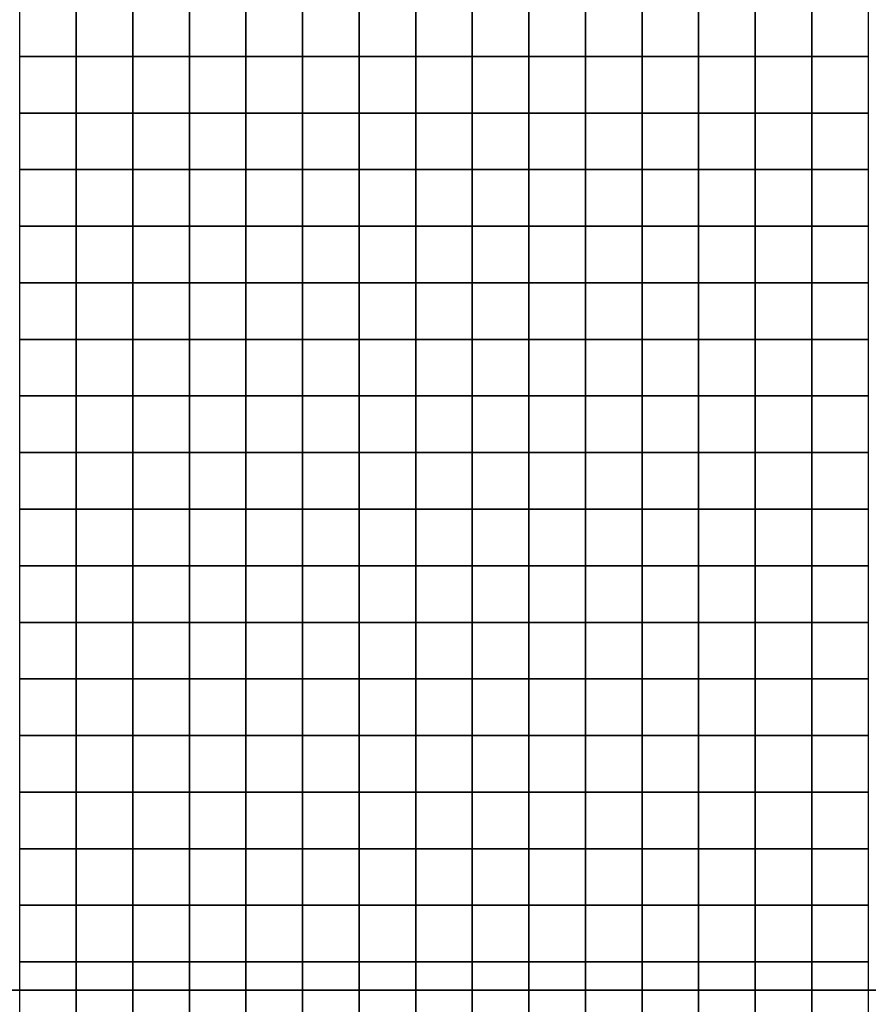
# Model space of a CAD drawing. Header units: millimetres. Extents: x 269 to 62306, y -15633 to 20300.
# Tile 8 of 90: x 13800 to 14550, y -2188 to -1318. Entities that reach past the tile are written whole.
import ezdxf

# ---------------------------------------------------------------- set-up
doc = ezdxf.new("R2010")
doc.units = ezdxf.units.MM
doc.header["$LTSCALE"] = 0.5
doc.header["$MEASUREMENT"] = 0
doc.linetypes.add('PLINE', pattern=[0])
doc.layers.add('712- Drenering (Nye konstruksjoner)', color=7, linetype='Continuous')

# ---------------------------------------------------------------- blocks, each defined once
blk = doc.blocks.new('*X186')
at = {"layer": '712- Drenering (Nye konstruksjoner)', "linetype": 'PLINE'}
for p, q in [((13800, -1350), (13800, -1300)), ((13850, -1300), (13850, -1350)), ((13850, -1350), (13850, -1300)), ((13900, -1300), (13900, -1350)), ((13900, -1350), (13900, -1300)), ((13950, -1300), (13950, -1350)), ((13950, -1350), (13950, -1300)), ((14000, -1300), (14000, -1350)), ((14000, -1350), (14000, -1300)), ((14050, -1300), (14050, -1350)), ((14050, -1350), (14050, -1300)), ((14100, -1300), (14100, -1350)), ((14100, -1350), (14100, -1300)), ((14150, -1300), (14150, -1350)), ((14150, -1350), (14150, -1300)), ((14200, -1300), (14200, -1350)), ((14200, -1350), (14200, -1300)), ((14250, -1300), (14250, -1350)), ((14250, -1350), (14250, -1300)), ((14300, -1300), (14300, -1350)), ((14300, -1350), (14300, -1300)), ((14350, -1300), (14350, -1350)), ((14350, -1350), (14350, -1300)), ((14400, -1300), (14400, -1350)), ((14400, -1350), (14400, -1300)), ((14450, -1300), (14450, -1350)), ((14450, -1350), (14450, -1300)), ((14500, -1300), (14500, -1350)), ((14500, -1350), (14500, -1300)), ((14550, -1300), (14550, -1350)), ((13800, -1350), (13850, -1350)), ((13850, -1350), (13800, -1350)), ((13800, -1400), (13800, -1350)), ((13850, -1350), (13900, -1350)), ((13850, -1350), (13850, -1400)), ((13900, -1350), (13850, -1350)), ((13850, -1400), (13850, -1350)), ((13900, -1350), (13950, -1350)), ((13900, -1350), (13900, -1400)), ((13950, -1350), (13900, -1350)), ((13900, -1400), (13900, -1350)), ((13950, -1350), (14000, -1350)), ((13950, -1350), (13950, -1400)), ((14000, -1350), (13950, -1350)), ((13950, -1400), (13950, -1350)), ((14000, -1350), (14050, -1350)), ((14000, -1350), (14000, -1400)), ((14050, -1350), (14000, -1350)), ((14000, -1400), (14000, -1350)), ((14050, -1350), (14100, -1350)), ((14050, -1350), (14050, -1400)), ((14100, -1350), (14050, -1350)), ((14050, -1400), (14050, -1350)), ((14100, -1350), (14150, -1350)), ((14100, -1350), (14100, -1400)), ((14150, -1350), (14100, -1350)), ((14100, -1400), (14100, -1350)), ((14150, -1350), (14200, -1350)), ((14150, -1350), (14150, -1400)), ((14200, -1350), (14150, -1350)), ((14150, -1400), (14150, -1350)), ((14200, -1350), (14250, -1350)), ((14200, -1350), (14200, -1400)), ((14250, -1350), (14200, -1350)), ((14200, -1400), (14200, -1350)), ((14250, -1350), (14300, -1350)), ((14250, -1350), (14250, -1400)), ((14300, -1350), (14250, -1350)), ((14250, -1400), (14250, -1350)), ((14300, -1350), (14350, -1350)), ((14300, -1350), (14300, -1400)), ((14350, -1350), (14300, -1350)), ((14300, -1400), (14300, -1350)), ((14350, -1350), (14400, -1350)), ((14350, -1350), (14350, -1400)), ((14400, -1350), (14350, -1350)), ((14350, -1400), (14350, -1350)), ((14400, -1350), (14450, -1350)), ((14400, -1350), (14400, -1400)), ((14450, -1350), (14400, -1350)), ((14400, -1400), (14400, -1350)), ((14450, -1350), (14500, -1350)), ((14450, -1350), (14450, -1400)), ((14500, -1350), (14450, -1350)), ((14450, -1400), (14450, -1350)), ((14500, -1350), (14550, -1350)), ((14500, -1350), (14500, -1400)), ((14550, -1350), (14500, -1350)), ((14500, -1400), (14500, -1350)), ((14550, -1350), (14550, -1400)), ((13800, -1400), (13850, -1400)), ((13850, -1400), (13800, -1400)), ((13800, -1450), (13800, -1400)), ((13850, -1400), (13900, -1400)), ((13850, -1400), (13850, -1450)), ((13900, -1400), (13850, -1400)), ((13850, -1450), (13850, -1400)), ((13900, -1400), (13950, -1400)), ((13900, -1400), (13900, -1450)), ((13950, -1400), (13900, -1400)), ((13900, -1450), (13900, -1400)), ((13950, -1400), (14000, -1400)), ((13950, -1400), (13950, -1450)), ((14000, -1400), (13950, -1400)), ((13950, -1450), (13950, -1400)), ((14000, -1400), (14050, -1400)), ((14000, -1400), (14000, -1450)), ((14050, -1400), (14000, -1400)), ((14000, -1450), (14000, -1400)), ((14050, -1400), (14100, -1400)), ((14050, -1400), (14050, -1450)), ((14100, -1400), (14050, -1400)), ((14050, -1450), (14050, -1400)), ((14100, -1400), (14150, -1400)), ((14100, -1400), (14100, -1450)), ((14150, -1400), (14100, -1400)), ((14100, -1450), (14100, -1400)), ((14150, -1400), (14200, -1400)), ((14150, -1400), (14150, -1450)), ((14200, -1400), (14150, -1400)), ((14150, -1450), (14150, -1400)), ((14200, -1400), (14250, -1400)), ((14200, -1400), (14200, -1450)), ((14250, -1400), (14200, -1400)), ((14200, -1450), (14200, -1400)), ((14250, -1400), (14300, -1400)), ((14250, -1400), (14250, -1450)), ((14300, -1400), (14250, -1400)), ((14250, -1450), (14250, -1400)), ((14300, -1400), (14350, -1400)), ((14300, -1400), (14300, -1450)), ((14350, -1400), (14300, -1400)), ((14300, -1450), (14300, -1400)), ((14350, -1400), (14400, -1400)), ((14350, -1400), (14350, -1450)), ((14400, -1400), (14350, -1400)), ((14350, -1450), (14350, -1400)), ((14400, -1400), (14450, -1400)), ((14400, -1400), (14400, -1450)), ((14450, -1400), (14400, -1400)), ((14400, -1450), (14400, -1400)), ((14450, -1400), (14500, -1400)), ((14450, -1400), (14450, -1450)), ((14500, -1400), (14450, -1400)), ((14450, -1450), (14450, -1400)), ((14500, -1400), (14550, -1400)), ((14500, -1400), (14500, -1450)), ((14550, -1400), (14500, -1400)), ((14500, -1450), (14500, -1400)), ((14550, -1400), (14550, -1450)), ((13800, -1450), (13850, -1450)), ((13850, -1450), (13800, -1450)), ((13800, -1500), (13800, -1450)), ((13850, -1450), (13900, -1450)), ((13850, -1450), (13850, -1500)), ((13900, -1450), (13850, -1450)), ((13850, -1500), (13850, -1450)), ((13900, -1450), (13950, -1450)), ((13900, -1450), (13900, -1500)), ((13950, -1450), (13900, -1450)), ((13900, -1500), (13900, -1450)), ((13950, -1450), (14000, -1450)), ((13950, -1450), (13950, -1500)), ((14000, -1450), (13950, -1450)), ((13950, -1500), (13950, -1450)), ((14000, -1450), (14050, -1450)), ((14000, -1450), (14000, -1500)), ((14050, -1450), (14000, -1450)), ((14000, -1500), (14000, -1450)), ((14050, -1450), (14100, -1450)), ((14050, -1450), (14050, -1500)), ((14100, -1450), (14050, -1450)), ((14050, -1500), (14050, -1450)), ((14100, -1450), (14150, -1450)), ((14100, -1450), (14100, -1500)), ((14150, -1450), (14100, -1450)), ((14100, -1500), (14100, -1450)), ((14150, -1450), (14200, -1450)), ((14150, -1450), (14150, -1500)), ((14200, -1450), (14150, -1450)), ((14150, -1500), (14150, -1450)), ((14200, -1450), (14250, -1450)), ((14200, -1450), (14200, -1500)), ((14250, -1450), (14200, -1450)), ((14200, -1500), (14200, -1450)), ((14250, -1450), (14300, -1450)), ((14250, -1450), (14250, -1500)), ((14300, -1450), (14250, -1450)), ((14250, -1500), (14250, -1450)), ((14300, -1450), (14350, -1450)), ((14300, -1450), (14300, -1500)), ((14350, -1450), (14300, -1450)), ((14300, -1500), (14300, -1450)), ((14350, -1450), (14400, -1450)), ((14350, -1450), (14350, -1500)), ((14400, -1450), (14350, -1450)), ((14350, -1500), (14350, -1450)), ((14400, -1450), (14450, -1450)), ((14400, -1450), (14400, -1500)), ((14450, -1450), (14400, -1450)), ((14400, -1500), (14400, -1450)), ((14450, -1450), (14500, -1450)), ((14450, -1450), (14450, -1500)), ((14500, -1450), (14450, -1450)), ((14450, -1500), (14450, -1450)), ((14500, -1450), (14550, -1450)), ((14500, -1450), (14500, -1500)), ((14550, -1450), (14500, -1450)), ((14500, -1500), (14500, -1450)), ((14550, -1450), (14550, -1500)), ((13800, -1500), (13850, -1500)), ((13850, -1500), (13800, -1500)), ((13800, -1550), (13800, -1500)), ((13850, -1500), (13900, -1500)), ((13850, -1500), (13850, -1550)), ((13900, -1500), (13850, -1500)), ((13850, -1550), (13850, -1500)), ((13900, -1500), (13950, -1500)), ((13900, -1500), (13900, -1550)), ((13950, -1500), (13900, -1500)), ((13900, -1550), (13900, -1500)), ((13950, -1500), (14000, -1500)), ((13950, -1500), (13950, -1550)), ((14000, -1500), (13950, -1500)), ((13950, -1550), (13950, -1500)), ((14000, -1500), (14050, -1500)), ((14000, -1500), (14000, -1550)), ((14050, -1500), (14000, -1500)), ((14000, -1550), (14000, -1500)), ((14050, -1500), (14100, -1500)), ((14050, -1500), (14050, -1550)), ((14100, -1500), (14050, -1500)), ((14050, -1550), (14050, -1500)), ((14100, -1500), (14150, -1500)), ((14100, -1500), (14100, -1550)), ((14150, -1500), (14100, -1500)), ((14100, -1550), (14100, -1500)), ((14150, -1500), (14200, -1500)), ((14150, -1500), (14150, -1550)), ((14200, -1500), (14150, -1500)), ((14150, -1550), (14150, -1500)), ((14200, -1500), (14250, -1500)), ((14200, -1500), (14200, -1550)), ((14250, -1500), (14200, -1500)), ((14200, -1550), (14200, -1500)), ((14250, -1500), (14300, -1500)), ((14250, -1500), (14250, -1550)), ((14300, -1500), (14250, -1500)), ((14250, -1550), (14250, -1500)), ((14300, -1500), (14350, -1500)), ((14300, -1500), (14300, -1550)), ((14350, -1500), (14300, -1500)), ((14300, -1550), (14300, -1500)), ((14350, -1500), (14400, -1500)), ((14350, -1500), (14350, -1550)), ((14400, -1500), (14350, -1500)), ((14350, -1550), (14350, -1500)), ((14400, -1500), (14450, -1500)), ((14400, -1500), (14400, -1550)), ((14450, -1500), (14400, -1500)), ((14400, -1550), (14400, -1500)), ((14450, -1500), (14500, -1500)), ((14450, -1500), (14450, -1550)), ((14500, -1500), (14450, -1500)), ((14450, -1550), (14450, -1500)), ((14500, -1500), (14550, -1500)), ((14500, -1500), (14500, -1550)), ((14550, -1500), (14500, -1500)), ((14500, -1550), (14500, -1500)), ((14550, -1500), (14550, -1550)), ((13800, -1550), (13850, -1550)), ((13850, -1550), (13800, -1550)), ((13800, -1600), (13800, -1550)), ((13850, -1550), (13900, -1550)), ((13850, -1550), (13850, -1600)), ((13900, -1550), (13850, -1550)), ((13850, -1600), (13850, -1550)), ((13900, -1550), (13950, -1550)), ((13900, -1550), (13900, -1600)), ((13950, -1550), (13900, -1550)), ((13900, -1600), (13900, -1550)), ((13950, -1550), (14000, -1550)), ((13950, -1550), (13950, -1600)), ((14000, -1550), (13950, -1550)), ((13950, -1600), (13950, -1550)), ((14000, -1550), (14050, -1550)), ((14000, -1550), (14000, -1600)), ((14050, -1550), (14000, -1550)), ((14000, -1600), (14000, -1550)), ((14050, -1550), (14100, -1550)), ((14050, -1550), (14050, -1600)), ((14100, -1550), (14050, -1550)), ((14050, -1600), (14050, -1550)), ((14100, -1550), (14150, -1550)), ((14100, -1550), (14100, -1600)), ((14150, -1550), (14100, -1550)), ((14100, -1600), (14100, -1550)), ((14150, -1550), (14200, -1550)), ((14150, -1550), (14150, -1600)), ((14200, -1550), (14150, -1550)), ((14150, -1600), (14150, -1550)), ((14200, -1550), (14250, -1550)), ((14200, -1550), (14200, -1600)), ((14250, -1550), (14200, -1550)), ((14200, -1600), (14200, -1550)), ((14250, -1550), (14300, -1550)), ((14250, -1550), (14250, -1600)), ((14300, -1550), (14250, -1550)), ((14250, -1600), (14250, -1550)), ((14300, -1550), (14350, -1550)), ((14300, -1550), (14300, -1600)), ((14350, -1550), (14300, -1550)), ((14300, -1600), (14300, -1550)), ((14350, -1550), (14400, -1550)), ((14350, -1550), (14350, -1600)), ((14400, -1550), (14350, -1550)), ((14350, -1600), (14350, -1550)), ((14400, -1550), (14450, -1550)), ((14400, -1550), (14400, -1600)), ((14450, -1550), (14400, -1550)), ((14400, -1600), (14400, -1550)), ((14450, -1550), (14500, -1550)), ((14450, -1550), (14450, -1600)), ((14500, -1550), (14450, -1550)), ((14450, -1600), (14450, -1550)), ((14500, -1550), (14550, -1550)), ((14500, -1550), (14500, -1600)), ((14550, -1550), (14500, -1550)), ((14500, -1600), (14500, -1550)), ((14550, -1550), (14550, -1600)), ((13800, -1600), (13850, -1600)), ((13850, -1600), (13800, -1600)), ((13800, -1650), (13800, -1600)), ((13850, -1600), (13900, -1600)), ((13850, -1600), (13850, -1650)), ((13900, -1600), (13850, -1600)), ((13850, -1650), (13850, -1600)), ((13900, -1600), (13950, -1600)), ((13900, -1600), (13900, -1650)), ((13950, -1600), (13900, -1600)), ((13900, -1650), (13900, -1600)), ((13950, -1600), (14000, -1600)), ((13950, -1600), (13950, -1650)), ((14000, -1600), (13950, -1600)), ((13950, -1650), (13950, -1600)), ((14000, -1600), (14050, -1600)), ((14000, -1600), (14000, -1650)), ((14050, -1600), (14000, -1600)), ((14000, -1650), (14000, -1600)), ((14050, -1600), (14100, -1600)), ((14050, -1600), (14050, -1650)), ((14100, -1600), (14050, -1600)), ((14050, -1650), (14050, -1600)), ((14100, -1600), (14150, -1600)), ((14100, -1600), (14100, -1650)), ((14150, -1600), (14100, -1600)), ((14100, -1650), (14100, -1600)), ((14150, -1600), (14200, -1600)), ((14150, -1600), (14150, -1650)), ((14200, -1600), (14150, -1600)), ((14150, -1650), (14150, -1600)), ((14200, -1600), (14250, -1600)), ((14200, -1600), (14200, -1650)), ((14250, -1600), (14200, -1600)), ((14200, -1650), (14200, -1600)), ((14250, -1600), (14300, -1600)), ((14250, -1600), (14250, -1650)), ((14300, -1600), (14250, -1600)), ((14250, -1650), (14250, -1600)), ((14300, -1600), (14350, -1600)), ((14300, -1600), (14300, -1650)), ((14350, -1600), (14300, -1600)), ((14300, -1650), (14300, -1600)), ((14350, -1600), (14400, -1600)), ((14350, -1600), (14350, -1650)), ((14400, -1600), (14350, -1600)), ((14350, -1650), (14350, -1600)), ((14400, -1600), (14450, -1600)), ((14400, -1600), (14400, -1650)), ((14450, -1600), (14400, -1600)), ((14400, -1650), (14400, -1600)), ((14450, -1600), (14500, -1600)), ((14450, -1600), (14450, -1650)), ((14500, -1600), (14450, -1600)), ((14450, -1650), (14450, -1600)), ((14500, -1600), (14550, -1600)), ((14500, -1600), (14500, -1650)), ((14550, -1600), (14500, -1600)), ((14500, -1650), (14500, -1600)), ((14550, -1600), (14550, -1650)), ((13800, -1650), (13850, -1650)), ((13850, -1650), (13800, -1650)), ((13800, -1700), (13800, -1650)), ((13850, -1650), (13900, -1650)), ((13850, -1650), (13850, -1700)), ((13900, -1650), (13850, -1650)), ((13850, -1700), (13850, -1650)), ((13900, -1650), (13950, -1650)), ((13900, -1650), (13900, -1700)), ((13950, -1650), (13900, -1650)), ((13900, -1700), (13900, -1650)), ((13950, -1650), (14000, -1650)), ((13950, -1650), (13950, -1700)), ((14000, -1650), (13950, -1650)), ((13950, -1700), (13950, -1650)), ((14000, -1650), (14050, -1650)), ((14000, -1650), (14000, -1700)), ((14050, -1650), (14000, -1650)), ((14000, -1700), (14000, -1650)), ((14050, -1650), (14100, -1650)), ((14050, -1650), (14050, -1700)), ((14100, -1650), (14050, -1650)), ((14050, -1700), (14050, -1650)), ((14100, -1650), (14150, -1650)), ((14100, -1650), (14100, -1700)), ((14150, -1650), (14100, -1650)), ((14100, -1700), (14100, -1650)), ((14150, -1650), (14200, -1650)), ((14150, -1650), (14150, -1700)), ((14200, -1650), (14150, -1650)), ((14150, -1700), (14150, -1650)), ((14200, -1650), (14250, -1650)), ((14200, -1650), (14200, -1700)), ((14250, -1650), (14200, -1650)), ((14200, -1700), (14200, -1650)), ((14250, -1650), (14300, -1650)), ((14250, -1650), (14250, -1700)), ((14300, -1650), (14250, -1650)), ((14250, -1700), (14250, -1650)), ((14300, -1650), (14350, -1650)), ((14300, -1650), (14300, -1700)), ((14350, -1650), (14300, -1650)), ((14300, -1700), (14300, -1650)), ((14350, -1650), (14400, -1650)), ((14350, -1650), (14350, -1700)), ((14400, -1650), (14350, -1650)), ((14350, -1700), (14350, -1650)), ((14400, -1650), (14450, -1650)), ((14400, -1650), (14400, -1700)), ((14450, -1650), (14400, -1650)), ((14400, -1700), (14400, -1650)), ((14450, -1650), (14500, -1650)), ((14450, -1650), (14450, -1700)), ((14500, -1650), (14450, -1650)), ((14450, -1700), (14450, -1650)), ((14500, -1650), (14550, -1650)), ((14500, -1650), (14500, -1700)), ((14550, -1650), (14500, -1650)), ((14500, -1700), (14500, -1650)), ((14550, -1650), (14550, -1700)), ((13800, -1700), (13850, -1700)), ((13850, -1700), (13800, -1700)), ((13800, -1750), (13800, -1700)), ((13850, -1700), (13900, -1700)), ((13850, -1700), (13850, -1750)), ((13900, -1700), (13850, -1700)), ((13850, -1750), (13850, -1700)), ((13900, -1700), (13950, -1700)), ((13900, -1700), (13900, -1750)), ((13950, -1700), (13900, -1700)), ((13900, -1750), (13900, -1700)), ((13950, -1700), (14000, -1700)), ((13950, -1700), (13950, -1750)), ((14000, -1700), (13950, -1700)), ((13950, -1750), (13950, -1700)), ((14000, -1700), (14050, -1700)), ((14000, -1700), (14000, -1750)), ((14050, -1700), (14000, -1700)), ((14000, -1750), (14000, -1700)), ((14050, -1700), (14100, -1700)), ((14050, -1700), (14050, -1750)), ((14100, -1700), (14050, -1700)), ((14050, -1750), (14050, -1700)), ((14100, -1700), (14150, -1700)), ((14100, -1700), (14100, -1750)), ((14150, -1700), (14100, -1700)), ((14100, -1750), (14100, -1700)), ((14150, -1700), (14200, -1700)), ((14150, -1700), (14150, -1750)), ((14200, -1700), (14150, -1700)), ((14150, -1750), (14150, -1700)), ((14200, -1700), (14250, -1700)), ((14200, -1700), (14200, -1750)), ((14250, -1700), (14200, -1700)), ((14200, -1750), (14200, -1700)), ((14250, -1700), (14300, -1700)), ((14250, -1700), (14250, -1750)), ((14300, -1700), (14250, -1700)), ((14250, -1750), (14250, -1700)), ((14300, -1700), (14350, -1700)), ((14300, -1700), (14300, -1750)), ((14350, -1700), (14300, -1700)), ((14300, -1750), (14300, -1700)), ((14350, -1700), (14400, -1700)), ((14350, -1700), (14350, -1750)), ((14400, -1700), (14350, -1700)), ((14350, -1750), (14350, -1700)), ((14400, -1700), (14450, -1700)), ((14400, -1700), (14400, -1750)), ((14450, -1700), (14400, -1700)), ((14400, -1750), (14400, -1700)), ((14450, -1700), (14500, -1700)), ((14450, -1700), (14450, -1750)), ((14500, -1700), (14450, -1700)), ((14450, -1750), (14450, -1700)), ((14500, -1700), (14550, -1700)), ((14500, -1700), (14500, -1750)), ((14550, -1700), (14500, -1700)), ((14500, -1750), (14500, -1700)), ((14550, -1700), (14550, -1750)), ((13800, -1750), (13850, -1750)), ((13850, -1750), (13800, -1750)), ((13800, -1800), (13800, -1750)), ((13850, -1750), (13900, -1750)), ((13850, -1750), (13850, -1800)), ((13900, -1750), (13850, -1750)), ((13850, -1800), (13850, -1750)), ((13900, -1750), (13950, -1750)), ((13900, -1750), (13900, -1800)), ((13950, -1750), (13900, -1750)), ((13900, -1800), (13900, -1750)), ((13950, -1750), (14000, -1750)), ((13950, -1750), (13950, -1800)), ((14000, -1750), (13950, -1750)), ((13950, -1800), (13950, -1750)), ((14000, -1750), (14050, -1750)), ((14000, -1750), (14000, -1800)), ((14050, -1750), (14000, -1750)), ((14000, -1800), (14000, -1750)), ((14050, -1750), (14100, -1750)), ((14050, -1750), (14050, -1800)), ((14100, -1750), (14050, -1750)), ((14050, -1800), (14050, -1750)), ((14100, -1750), (14150, -1750)), ((14100, -1750), (14100, -1800)), ((14150, -1750), (14100, -1750)), ((14100, -1800), (14100, -1750)), ((14150, -1750), (14200, -1750)), ((14150, -1750), (14150, -1800)), ((14200, -1750), (14150, -1750)), ((14150, -1800), (14150, -1750)), ((14200, -1750), (14250, -1750)), ((14200, -1750), (14200, -1800)), ((14250, -1750), (14200, -1750)), ((14200, -1800), (14200, -1750)), ((14250, -1750), (14300, -1750)), ((14250, -1750), (14250, -1800)), ((14300, -1750), (14250, -1750)), ((14250, -1800), (14250, -1750)), ((14300, -1750), (14350, -1750)), ((14300, -1750), (14300, -1800)), ((14350, -1750), (14300, -1750)), ((14300, -1800), (14300, -1750)), ((14350, -1750), (14400, -1750)), ((14350, -1750), (14350, -1800)), ((14400, -1750), (14350, -1750)), ((14350, -1800), (14350, -1750)), ((14400, -1750), (14450, -1750)), ((14400, -1750), (14400, -1800)), ((14450, -1750), (14400, -1750)), ((14400, -1800), (14400, -1750)), ((14450, -1750), (14500, -1750)), ((14450, -1750), (14450, -1800)), ((14500, -1750), (14450, -1750)), ((14450, -1800), (14450, -1750)), ((14500, -1750), (14550, -1750)), ((14500, -1750), (14500, -1800)), ((14550, -1750), (14500, -1750)), ((14500, -1800), (14500, -1750)), ((14550, -1750), (14550, -1800)), ((13800, -1800), (13850, -1800)), ((13850, -1800), (13800, -1800)), ((13800, -1850), (13800, -1800)), ((13850, -1800), (13900, -1800)), ((13850, -1800), (13850, -1850)), ((13900, -1800), (13850, -1800)), ((13850, -1850), (13850, -1800)), ((13900, -1800), (13950, -1800)), ((13900, -1800), (13900, -1850)), ((13950, -1800), (13900, -1800)), ((13900, -1850), (13900, -1800)), ((13950, -1800), (14000, -1800)), ((13950, -1800), (13950, -1850)), ((14000, -1800), (13950, -1800)), ((13950, -1850), (13950, -1800)), ((14000, -1800), (14050, -1800)), ((14000, -1800), (14000, -1850)), ((14050, -1800), (14000, -1800)), ((14000, -1850), (14000, -1800)), ((14050, -1800), (14100, -1800)), ((14050, -1800), (14050, -1850)), ((14100, -1800), (14050, -1800)), ((14050, -1850), (14050, -1800)), ((14100, -1800), (14150, -1800)), ((14100, -1800), (14100, -1850)), ((14150, -1800), (14100, -1800)), ((14100, -1850), (14100, -1800)), ((14150, -1800), (14200, -1800)), ((14150, -1800), (14150, -1850)), ((14200, -1800), (14150, -1800)), ((14150, -1850), (14150, -1800)), ((14200, -1800), (14250, -1800)), ((14200, -1800), (14200, -1850)), ((14250, -1800), (14200, -1800)), ((14200, -1850), (14200, -1800)), ((14250, -1800), (14300, -1800)), ((14250, -1800), (14250, -1850)), ((14300, -1800), (14250, -1800)), ((14250, -1850), (14250, -1800)), ((14300, -1800), (14350, -1800)), ((14300, -1800), (14300, -1850)), ((14350, -1800), (14300, -1800)), ((14300, -1850), (14300, -1800)), ((14350, -1800), (14400, -1800)), ((14350, -1800), (14350, -1850)), ((14400, -1800), (14350, -1800)), ((14350, -1850), (14350, -1800)), ((14400, -1800), (14450, -1800)), ((14400, -1800), (14400, -1850)), ((14450, -1800), (14400, -1800)), ((14400, -1850), (14400, -1800)), ((14450, -1800), (14500, -1800)), ((14450, -1800), (14450, -1850)), ((14500, -1800), (14450, -1800)), ((14450, -1850), (14450, -1800)), ((14500, -1800), (14550, -1800)), ((14500, -1800), (14500, -1850)), ((14550, -1800), (14500, -1800)), ((14500, -1850), (14500, -1800)), ((14550, -1800), (14550, -1850)), ((13800, -1850), (13850, -1850)), ((13850, -1850), (13800, -1850)), ((13800, -1900), (13800, -1850)), ((13850, -1850), (13900, -1850)), ((13850, -1850), (13850, -1900)), ((13900, -1850), (13850, -1850)), ((13850, -1900), (13850, -1850)), ((13900, -1850), (13950, -1850)), ((13900, -1850), (13900, -1900)), ((13950, -1850), (13900, -1850)), ((13900, -1900), (13900, -1850)), ((13950, -1850), (14000, -1850)), ((13950, -1850), (13950, -1900)), ((14000, -1850), (13950, -1850)), ((13950, -1900), (13950, -1850)), ((14000, -1850), (14050, -1850)), ((14000, -1850), (14000, -1900)), ((14050, -1850), (14000, -1850)), ((14000, -1900), (14000, -1850)), ((14050, -1850), (14100, -1850)), ((14050, -1850), (14050, -1900)), ((14100, -1850), (14050, -1850)), ((14050, -1900), (14050, -1850)), ((14100, -1850), (14150, -1850)), ((14100, -1850), (14100, -1900)), ((14150, -1850), (14100, -1850)), ((14100, -1900), (14100, -1850)), ((14150, -1850), (14200, -1850)), ((14150, -1850), (14150, -1900)), ((14200, -1850), (14150, -1850)), ((14150, -1900), (14150, -1850)), ((14200, -1850), (14250, -1850)), ((14200, -1850), (14200, -1900)), ((14250, -1850), (14200, -1850)), ((14200, -1900), (14200, -1850)), ((14250, -1850), (14300, -1850)), ((14250, -1850), (14250, -1900)), ((14300, -1850), (14250, -1850)), ((14250, -1900), (14250, -1850)), ((14300, -1850), (14350, -1850)), ((14300, -1850), (14300, -1900)), ((14350, -1850), (14300, -1850)), ((14300, -1900), (14300, -1850)), ((14350, -1850), (14400, -1850)), ((14350, -1850), (14350, -1900)), ((14400, -1850), (14350, -1850)), ((14350, -1900), (14350, -1850)), ((14400, -1850), (14450, -1850)), ((14400, -1850), (14400, -1900)), ((14450, -1850), (14400, -1850)), ((14400, -1900), (14400, -1850)), ((14450, -1850), (14500, -1850)), ((14450, -1850), (14450, -1900)), ((14500, -1850), (14450, -1850)), ((14450, -1900), (14450, -1850)), ((14500, -1850), (14550, -1850)), ((14500, -1850), (14500, -1900)), ((14550, -1850), (14500, -1850)), ((14500, -1900), (14500, -1850)), ((14550, -1850), (14550, -1900)), ((13800, -1900), (13850, -1900)), ((13850, -1900), (13800, -1900)), ((13800, -1950), (13800, -1900)), ((13850, -1900), (13900, -1900)), ((13850, -1900), (13850, -1950)), ((13900, -1900), (13850, -1900)), ((13850, -1950), (13850, -1900)), ((13900, -1900), (13950, -1900)), ((13900, -1900), (13900, -1950)), ((13950, -1900), (13900, -1900)), ((13900, -1950), (13900, -1900)), ((13950, -1900), (14000, -1900)), ((13950, -1900), (13950, -1950)), ((14000, -1900), (13950, -1900)), ((13950, -1950), (13950, -1900)), ((14000, -1900), (14050, -1900)), ((14000, -1900), (14000, -1950)), ((14050, -1900), (14000, -1900)), ((14000, -1950), (14000, -1900)), ((14050, -1900), (14100, -1900)), ((14050, -1900), (14050, -1950)), ((14100, -1900), (14050, -1900)), ((14050, -1950), (14050, -1900)), ((14100, -1900), (14150, -1900)), ((14100, -1900), (14100, -1950)), ((14150, -1900), (14100, -1900)), ((14100, -1950), (14100, -1900)), ((14150, -1900), (14200, -1900)), ((14150, -1900), (14150, -1950)), ((14200, -1900), (14150, -1900)), ((14150, -1950), (14150, -1900)), ((14200, -1900), (14250, -1900)), ((14200, -1900), (14200, -1950)), ((14250, -1900), (14200, -1900)), ((14200, -1950), (14200, -1900)), ((14250, -1900), (14300, -1900)), ((14250, -1900), (14250, -1950)), ((14300, -1900), (14250, -1900)), ((14250, -1950), (14250, -1900)), ((14300, -1900), (14350, -1900)), ((14300, -1900), (14300, -1950)), ((14350, -1900), (14300, -1900)), ((14300, -1950), (14300, -1900)), ((14350, -1900), (14400, -1900)), ((14350, -1900), (14350, -1950)), ((14400, -1900), (14350, -1900)), ((14350, -1950), (14350, -1900)), ((14400, -1900), (14450, -1900)), ((14400, -1900), (14400, -1950)), ((14450, -1900), (14400, -1900)), ((14400, -1950), (14400, -1900)), ((14450, -1900), (14500, -1900)), ((14450, -1900), (14450, -1950)), ((14500, -1900), (14450, -1900)), ((14450, -1950), (14450, -1900)), ((14500, -1900), (14550, -1900)), ((14500, -1900), (14500, -1950)), ((14550, -1900), (14500, -1900)), ((14500, -1950), (14500, -1900)), ((14550, -1900), (14550, -1950)), ((13800, -1950), (13850, -1950)), ((13850, -1950), (13800, -1950)), ((13800, -2000), (13800, -1950)), ((13850, -1950), (13900, -1950)), ((13850, -1950), (13850, -2000)), ((13900, -1950), (13850, -1950)), ((13850, -2000), (13850, -1950)), ((13900, -1950), (13950, -1950)), ((13900, -1950), (13900, -2000)), ((13950, -1950), (13900, -1950)), ((13900, -2000), (13900, -1950)), ((13950, -1950), (14000, -1950)), ((13950, -1950), (13950, -2000)), ((14000, -1950), (13950, -1950)), ((13950, -2000), (13950, -1950)), ((14000, -1950), (14050, -1950)), ((14000, -1950), (14000, -2000)), ((14050, -1950), (14000, -1950)), ((14000, -2000), (14000, -1950)), ((14050, -1950), (14100, -1950)), ((14050, -1950), (14050, -2000)), ((14100, -1950), (14050, -1950)), ((14050, -2000), (14050, -1950)), ((14100, -1950), (14150, -1950)), ((14100, -1950), (14100, -2000)), ((14150, -1950), (14100, -1950)), ((14100, -2000), (14100, -1950)), ((14150, -1950), (14200, -1950)), ((14150, -1950), (14150, -2000)), ((14200, -1950), (14150, -1950)), ((14150, -2000), (14150, -1950)), ((14200, -1950), (14250, -1950)), ((14200, -1950), (14200, -2000)), ((14250, -1950), (14200, -1950)), ((14200, -2000), (14200, -1950)), ((14250, -1950), (14300, -1950)), ((14250, -1950), (14250, -2000)), ((14300, -1950), (14250, -1950)), ((14250, -2000), (14250, -1950)), ((14300, -1950), (14350, -1950)), ((14300, -1950), (14300, -2000)), ((14350, -1950), (14300, -1950)), ((14300, -2000), (14300, -1950)), ((14350, -1950), (14400, -1950)), ((14350, -1950), (14350, -2000)), ((14400, -1950), (14350, -1950)), ((14350, -2000), (14350, -1950)), ((14400, -1950), (14450, -1950)), ((14400, -1950), (14400, -2000)), ((14450, -1950), (14400, -1950)), ((14400, -2000), (14400, -1950)), ((14450, -1950), (14500, -1950)), ((14450, -1950), (14450, -2000)), ((14500, -1950), (14450, -1950)), ((14450, -2000), (14450, -1950)), ((14500, -1950), (14550, -1950)), ((14500, -1950), (14500, -2000)), ((14550, -1950), (14500, -1950)), ((14500, -2000), (14500, -1950)), ((14550, -1950), (14550, -2000)), ((13800, -2000), (13850, -2000)), ((13850, -2000), (13800, -2000)), ((13800, -2050), (13800, -2000)), ((13850, -2000), (13900, -2000)), ((13850, -2000), (13850, -2050)), ((13900, -2000), (13850, -2000)), ((13850, -2050), (13850, -2000)), ((13900, -2000), (13950, -2000)), ((13900, -2000), (13900, -2050)), ((13950, -2000), (13900, -2000)), ((13900, -2050), (13900, -2000)), ((13950, -2000), (14000, -2000)), ((13950, -2000), (13950, -2050)), ((14000, -2000), (13950, -2000)), ((13950, -2050), (13950, -2000)), ((14000, -2000), (14050, -2000)), ((14000, -2000), (14000, -2050)), ((14050, -2000), (14000, -2000)), ((14000, -2050), (14000, -2000)), ((14050, -2000), (14100, -2000)), ((14050, -2000), (14050, -2050)), ((14100, -2000), (14050, -2000)), ((14050, -2050), (14050, -2000)), ((14100, -2000), (14150, -2000)), ((14100, -2000), (14100, -2050)), ((14150, -2000), (14100, -2000)), ((14100, -2050), (14100, -2000)), ((14150, -2000), (14200, -2000)), ((14150, -2000), (14150, -2050)), ((14200, -2000), (14150, -2000)), ((14150, -2050), (14150, -2000)), ((14200, -2000), (14250, -2000)), ((14200, -2000), (14200, -2050)), ((14250, -2000), (14200, -2000)), ((14200, -2050), (14200, -2000)), ((14250, -2000), (14300, -2000)), ((14250, -2000), (14250, -2050)), ((14300, -2000), (14250, -2000)), ((14250, -2050), (14250, -2000)), ((14300, -2000), (14350, -2000)), ((14300, -2000), (14300, -2050)), ((14350, -2000), (14300, -2000)), ((14300, -2050), (14300, -2000)), ((14350, -2000), (14400, -2000)), ((14350, -2000), (14350, -2050)), ((14400, -2000), (14350, -2000)), ((14350, -2050), (14350, -2000)), ((14400, -2000), (14450, -2000)), ((14400, -2000), (14400, -2050)), ((14450, -2000), (14400, -2000)), ((14400, -2050), (14400, -2000)), ((14450, -2000), (14500, -2000)), ((14450, -2000), (14450, -2050)), ((14500, -2000), (14450, -2000)), ((14450, -2050), (14450, -2000)), ((14500, -2000), (14550, -2000)), ((14500, -2000), (14500, -2050)), ((14550, -2000), (14500, -2000)), ((14500, -2050), (14500, -2000)), ((14550, -2000), (14550, -2050)), ((13800, -2050), (13850, -2050)), ((13850, -2050), (13800, -2050)), ((13800, -2100), (13800, -2050)), ((13850, -2050), (13900, -2050)), ((13850, -2050), (13850, -2100)), ((13900, -2050), (13850, -2050)), ((13850, -2100), (13850, -2050)), ((13900, -2050), (13950, -2050)), ((13900, -2050), (13900, -2100)), ((13950, -2050), (13900, -2050)), ((13900, -2100), (13900, -2050)), ((13950, -2050), (14000, -2050)), ((13950, -2050), (13950, -2100)), ((14000, -2050), (13950, -2050)), ((13950, -2100), (13950, -2050)), ((14000, -2050), (14050, -2050)), ((14000, -2050), (14000, -2100)), ((14050, -2050), (14000, -2050)), ((14000, -2100), (14000, -2050)), ((14050, -2050), (14100, -2050)), ((14050, -2050), (14050, -2100)), ((14100, -2050), (14050, -2050)), ((14050, -2100), (14050, -2050)), ((14100, -2050), (14150, -2050)), ((14100, -2050), (14100, -2100)), ((14150, -2050), (14100, -2050)), ((14100, -2100), (14100, -2050)), ((14150, -2050), (14200, -2050)), ((14150, -2050), (14150, -2100)), ((14200, -2050), (14150, -2050)), ((14150, -2100), (14150, -2050)), ((14200, -2050), (14250, -2050)), ((14200, -2050), (14200, -2100)), ((14250, -2050), (14200, -2050)), ((14200, -2100), (14200, -2050)), ((14250, -2050), (14300, -2050)), ((14250, -2050), (14250, -2100)), ((14300, -2050), (14250, -2050)), ((14250, -2100), (14250, -2050)), ((14300, -2050), (14350, -2050)), ((14300, -2050), (14300, -2100)), ((14350, -2050), (14300, -2050)), ((14300, -2100), (14300, -2050)), ((14350, -2050), (14400, -2050)), ((14350, -2050), (14350, -2100)), ((14400, -2050), (14350, -2050)), ((14350, -2100), (14350, -2050)), ((14400, -2050), (14450, -2050)), ((14400, -2050), (14400, -2100)), ((14450, -2050), (14400, -2050)), ((14400, -2100), (14400, -2050)), ((14450, -2050), (14500, -2050)), ((14450, -2050), (14450, -2100)), ((14500, -2050), (14450, -2050)), ((14450, -2100), (14450, -2050)), ((14500, -2050), (14550, -2050)), ((14500, -2050), (14500, -2100)), ((14550, -2050), (14500, -2050)), ((14500, -2100), (14500, -2050)), ((14550, -2050), (14550, -2100)), ((13800, -2100), (13850, -2100)), ((13850, -2100), (13800, -2100)), ((13800, -2150), (13800, -2100)), ((13850, -2100), (13900, -2100)), ((13850, -2100), (13850, -2150)), ((13900, -2100), (13850, -2100)), ((13850, -2150), (13850, -2100)), ((13900, -2100), (13950, -2100)), ((13900, -2100), (13900, -2150)), ((13950, -2100), (13900, -2100)), ((13900, -2150), (13900, -2100)), ((13950, -2100), (14000, -2100)), ((13950, -2100), (13950, -2150)), ((14000, -2100), (13950, -2100)), ((13950, -2150), (13950, -2100)), ((14000, -2100), (14050, -2100)), ((14000, -2100), (14000, -2150)), ((14050, -2100), (14000, -2100)), ((14000, -2150), (14000, -2100)), ((14050, -2100), (14100, -2100)), ((14050, -2100), (14050, -2150)), ((14100, -2100), (14050, -2100)), ((14050, -2150), (14050, -2100)), ((14100, -2100), (14150, -2100)), ((14100, -2100), (14100, -2150)), ((14150, -2100), (14100, -2100)), ((14100, -2150), (14100, -2100)), ((14150, -2100), (14200, -2100)), ((14150, -2100), (14150, -2150)), ((14200, -2100), (14150, -2100)), ((14150, -2150), (14150, -2100)), ((14200, -2100), (14250, -2100)), ((14200, -2100), (14200, -2150)), ((14250, -2100), (14200, -2100)), ((14200, -2150), (14200, -2100)), ((14250, -2100), (14300, -2100)), ((14250, -2100), (14250, -2150)), ((14300, -2100), (14250, -2100)), ((14250, -2150), (14250, -2100)), ((14300, -2100), (14350, -2100)), ((14300, -2100), (14300, -2150)), ((14350, -2100), (14300, -2100)), ((14300, -2150), (14300, -2100)), ((14350, -2100), (14400, -2100)), ((14350, -2100), (14350, -2150)), ((14400, -2100), (14350, -2100)), ((14350, -2150), (14350, -2100)), ((14400, -2100), (14450, -2100)), ((14400, -2100), (14400, -2150)), ((14450, -2100), (14400, -2100)), ((14400, -2150), (14400, -2100)), ((14450, -2100), (14500, -2100)), ((14450, -2100), (14450, -2150)), ((14500, -2100), (14450, -2100)), ((14450, -2150), (14450, -2100)), ((14500, -2100), (14550, -2100)), ((14500, -2100), (14500, -2150)), ((14550, -2100), (14500, -2100)), ((14500, -2150), (14500, -2100)), ((14550, -2100), (14550, -2150)), ((13800, -2150), (13850, -2150)), ((13850, -2150), (13800, -2150)), ((13800, -2175), (13800, -2150)), ((13850, -2150), (13900, -2150)), ((13850, -2150), (13850, -2175)), ((13900, -2150), (13850, -2150)), ((13850, -2175), (13850, -2150)), ((13900, -2150), (13950, -2150)), ((13900, -2150), (13900, -2175)), ((13950, -2150), (13900, -2150)), ((13900, -2175), (13900, -2150)), ((13950, -2150), (14000, -2150)), ((13950, -2150), (13950, -2175)), ((14000, -2150), (13950, -2150)), ((13950, -2175), (13950, -2150)), ((14000, -2150), (14050, -2150)), ((14000, -2150), (14000, -2175)), ((14050, -2150), (14000, -2150)), ((14000, -2175), (14000, -2150)), ((14050, -2150), (14100, -2150)), ((14050, -2150), (14050, -2175)), ((14100, -2150), (14050, -2150)), ((14050, -2175), (14050, -2150)), ((14100, -2150), (14150, -2150)), ((14100, -2150), (14100, -2175)), ((14150, -2150), (14100, -2150)), ((14100, -2175), (14100, -2150)), ((14150, -2150), (14200, -2150)), ((14150, -2150), (14150, -2175)), ((14200, -2150), (14150, -2150)), ((14150, -2175), (14150, -2150)), ((14200, -2150), (14250, -2150)), ((14200, -2150), (14200, -2175)), ((14250, -2150), (14200, -2150)), ((14200, -2175), (14200, -2150)), ((14250, -2150), (14300, -2150)), ((14250, -2150), (14250, -2175)), ((14300, -2150), (14250, -2150)), ((14250, -2175), (14250, -2150)), ((14300, -2150), (14350, -2150)), ((14300, -2150), (14300, -2175)), ((14350, -2150), (14300, -2150)), ((14300, -2175), (14300, -2150)), ((14350, -2150), (14400, -2150)), ((14350, -2150), (14350, -2175)), ((14400, -2150), (14350, -2150)), ((14350, -2175), (14350, -2150)), ((14400, -2150), (14450, -2150)), ((14400, -2150), (14400, -2175)), ((14450, -2150), (14400, -2150)), ((14400, -2175), (14400, -2150)), ((14450, -2150), (14500, -2150)), ((14450, -2150), (14450, -2175)), ((14500, -2150), (14450, -2150)), ((14450, -2175), (14450, -2150)), ((14500, -2150), (14550, -2150)), ((14500, -2150), (14500, -2175)), ((14550, -2150), (14500, -2150)), ((14500, -2175), (14500, -2150)), ((14550, -2150), (14550, -2175))]:
    blk.add_line(p, q, dxfattribs=at)
blk = doc.blocks.new('*X187')
at = {"layer": '712- Drenering (Nye konstruksjoner)', "linetype": 'PLINE'}
for p, q in [((13800, -2200), (13800, -2175)), ((13850, -2175), (13850, -2200)), ((13850, -2200), (13850, -2175)), ((13900, -2175), (13900, -2200)), ((13900, -2200), (13900, -2175)), ((13950, -2175), (13950, -2200)), ((13950, -2200), (13950, -2175)), ((14000, -2175), (14000, -2200)), ((14000, -2200), (14000, -2175)), ((14050, -2175), (14050, -2200)), ((14050, -2200), (14050, -2175)), ((14100, -2175), (14100, -2200)), ((14100, -2200), (14100, -2175)), ((14150, -2175), (14150, -2200)), ((14150, -2200), (14150, -2175)), ((14200, -2175), (14200, -2200)), ((14200, -2200), (14200, -2175)), ((14250, -2175), (14250, -2200)), ((14250, -2200), (14250, -2175)), ((14300, -2175), (14300, -2200)), ((14300, -2200), (14300, -2175)), ((14350, -2175), (14350, -2200)), ((14350, -2200), (14350, -2175)), ((14400, -2175), (14400, -2200)), ((14400, -2200), (14400, -2175)), ((14450, -2175), (14450, -2200)), ((14450, -2200), (14450, -2175)), ((14500, -2175), (14500, -2200)), ((14500, -2200), (14500, -2175)), ((14550, -2175), (14550, -2200))]:
    blk.add_line(p, q, dxfattribs=at)

msp = doc.modelspace()

# ---------------------------------------------------------------- linework, layer by layer
at = {"layer": '712- Drenering (Nye konstruksjoner)', "linetype": 'PLINE', "flags": 128}
for points in [[(15050, -175), (13550, -175), (13550, -2175), (15050, -2175)], [(15050, -2175), (13550, -2175), (13550, -3175), (15050, -3175)]]:
    msp.add_lwpolyline(points, close=True, dxfattribs=at)

# ---------------------------------------------------------------- block references
at = {"layer": '712- Drenering (Nye konstruksjoner)', "linetype": 'PLINE'}
for name in ['*X186', '*X187']:
    msp.add_blockref(name, (0, 0), dxfattribs=at)

doc.saveas('drawing.dxf')
